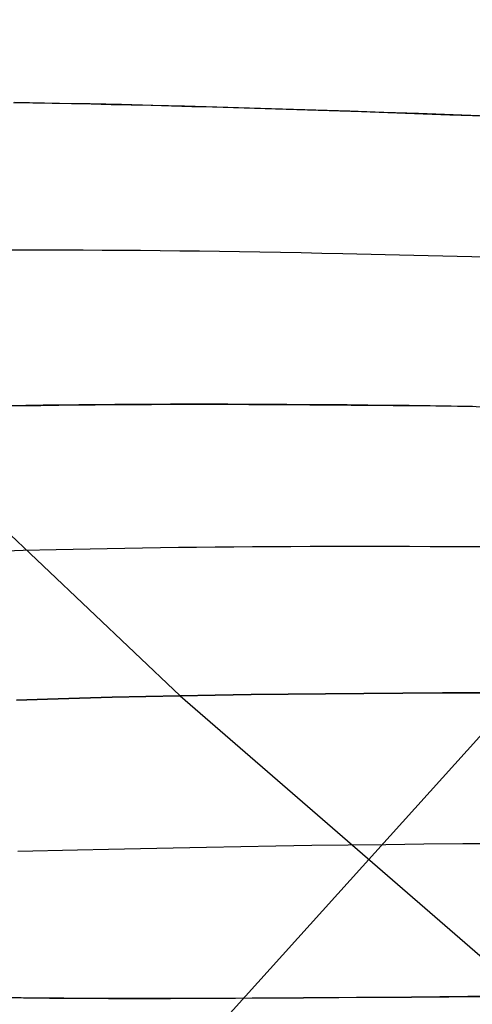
# Model space of a CAD drawing. Header units: millimetres. Extents: x -273 to 273, y -240 to 302.
# Tile 4 of 256: x -249.97 to -248.53, y -227.29 to -224.14. Entities that reach past the tile are written whole.
import ezdxf

# ---------------------------------------------------------------- set-up
doc = ezdxf.new("R2010")
doc.units = ezdxf.units.MM
doc.header["$MEASUREMENT"] = 0
doc.layers.add('IGES level 1', color=7, linetype='Continuous', true_color=0x3e413d)
doc.layers.add('IGES level 2', color=7, linetype='Continuous', true_color=0x008000)

msp = doc.modelspace()

# ---------------------------------------------------------------- linework, layer by layer
at = {"layer": 'IGES level 1'}
msp.add_line((-239.3349, -216.2676, 430.9973), (-253.4763, -231.9527, 6), dxfattribs=at)
at = {"layer": 'IGES level 2', "color": 31, "true_color": 0xfabe47}
for p, q in [((-249.9937, -224.4071, 595.8794), (-249.9325, -224.408, 595.9128)), ((-249.943, -224.4078, 595.9071), (-249.9909, -224.4071, 595.881)), ((-249.8464, -224.4095, 595.9568), (-249.943, -224.4078, 595.9071)), ((-249.9325, -224.408, 595.9128), (-249.8707, -224.409, 595.9447)), ((-249.8707, -224.409, 595.9447), (-249.8083, -224.4102, 595.9752)), ((-249.7484, -224.4114, 596.003), (-249.8464, -224.4095, 595.9568)), ((-249.8083, -224.4102, 595.9752), (-249.7454, -224.4114, 596.0043)), ((-249.649, -224.4135, 596.0458), (-249.7484, -224.4114, 596.003)), ((-249.7454, -224.4114, 596.0043), (-249.682, -224.4128, 596.032)), ((-249.682, -224.4128, 596.032), (-249.618, -224.4143, 596.0584)), ((-249.5483, -224.416, 596.0854), (-249.649, -224.4135, 596.0458)), ((-249.618, -224.4143, 596.0584), (-249.5535, -224.4158, 596.0834)), ((-249.5535, -224.4158, 596.0834), (-249.4885, -224.4175, 596.1072)), ((-249.4464, -224.4186, 596.1218), (-249.5483, -224.416, 596.0854)), ((-249.4885, -224.4175, 596.1072), (-249.4229, -224.4192, 596.1297)), ((-249.3432, -224.4214, 596.1553), (-249.4464, -224.4186, 596.1218)), ((-249.4229, -224.4192, 596.1297), (-249.3568, -224.4211, 596.151)), ((-249.3568, -224.4211, 596.151), (-249.2902, -224.423, 596.1712)), ((-249.2387, -224.4245, 596.1859), (-249.3432, -224.4214, 596.1553)), ((-249.2902, -224.423, 596.1712), (-249.1555, -224.427, 596.208)), ((-249.133, -224.4277, 596.2137), (-249.2387, -224.4245, 596.1859)), ((-249.1555, -224.427, 596.208), (-249.0189, -224.4314, 596.2405)), ((-249.0262, -224.4311, 596.2389), (-249.133, -224.4277, 596.2137)), ((-248.9181, -224.4347, 596.2615), (-249.0262, -224.4311, 596.2389)), ((-249.0189, -224.4314, 596.2405), (-248.8803, -224.436, 596.2688)), ((-248.8088, -224.4384, 596.2818), (-248.9181, -224.4347, 596.2615)), ((-248.8803, -224.436, 596.2688), (-248.7398, -224.4408, 596.2934)), ((-248.6985, -224.4423, 596.2998), (-248.8088, -224.4384, 596.2818)), ((-248.7398, -224.4408, 596.2934), (-248.5974, -224.4459, 596.3143)), ((-248.587, -224.4463, 596.3156), (-248.6985, -224.4423, 596.2998)), ((-248.5974, -224.4459, 596.3143), (-248.4533, -224.4511, 596.3318)), ((-248.4744, -224.4503, 596.3294), (-248.587, -224.4463, 596.3156)), ((-250.0075, -224.8786, 593.943), (-249.9493, -224.8784, 593.9906)), ((-249.9493, -224.8784, 593.9906), (-249.8904, -224.8784, 594.0366)), ((-249.8904, -224.8784, 594.0366), (-249.831, -224.8785, 594.081)), ((-249.831, -224.8785, 594.081), (-249.7709, -224.8787, 594.1238)), ((-249.7709, -224.8787, 594.1238), (-249.7103, -224.879, 594.165)), ((-249.7103, -224.879, 594.165), (-249.6492, -224.8794, 594.2047)), ((-249.6492, -224.8794, 594.2047), (-249.5874, -224.8799, 594.2429)), ((-249.5874, -224.8799, 594.2429), (-249.5251, -224.8805, 594.2796)), ((-249.5251, -224.8805, 594.2796), (-249.4623, -224.8813, 594.3149)), ((-249.4623, -224.8813, 594.3149), (-249.3989, -224.8821, 594.3488)), ((-249.3989, -224.8821, 594.3488), (-249.3349, -224.883, 594.3813)), ((-249.3349, -224.883, 594.3813), (-249.2705, -224.8839, 594.4125)), ((-249.2705, -224.8839, 594.4125), (-249.2055, -224.885, 594.4424)), ((-249.2055, -224.885, 594.4424), (-249.1399, -224.8861, 594.4709)), ((-249.1399, -224.8861, 594.4709), (-249.0739, -224.8874, 594.4983)), ((-249.0739, -224.8874, 594.4983), (-249.0073, -224.8887, 594.5243)), ((-249.0073, -224.8887, 594.5243), (-248.9402, -224.89, 594.5492)), ((-248.9402, -224.89, 594.5492), (-248.8046, -224.893, 594.5955)), ((-248.8046, -224.893, 594.5955), (-248.667, -224.8962, 594.6374)), ((-248.667, -224.8962, 594.6374), (-248.5274, -224.8996, 594.6751)), ((-248.5274, -224.8996, 594.6751), (-248.386, -224.9032, 594.7088)), ((-250.4274, -225.3899, 590.7438), (-249.4608, -226.3058, 585.7391)), ((-250.0199, -225.3782, 591.3208), (-249.9637, -225.3772, 591.3875)), ((-249.9547, -225.377, 591.3981), (-250.0098, -225.378, 591.333)), ((-249.9637, -225.3772, 591.3875), (-249.9069, -225.3763, 591.4524)), ((-249.8989, -225.3761, 591.4614), (-249.9547, -225.377, 591.3981)), ((-249.9069, -225.3763, 591.4524), (-249.8495, -225.3755, 591.5154)), ((-249.8425, -225.3754, 591.5229), (-249.8989, -225.3761, 591.4614)), ((-249.8495, -225.3755, 591.5154), (-249.7914, -225.3748, 591.5765)), ((-249.7855, -225.3747, 591.5827), (-249.8425, -225.3754, 591.5229)), ((-249.7914, -225.3748, 591.5765), (-249.7326, -225.3742, 591.6359)), ((-249.728, -225.3742, 591.6407), (-249.7855, -225.3747, 591.5827)), ((-249.7326, -225.3742, 591.6359), (-249.6733, -225.3737, 591.6935)), ((-249.6697, -225.3737, 591.697), (-249.728, -225.3742, 591.6407)), ((-249.6733, -225.3737, 591.6935), (-249.6133, -225.3734, 591.7494)), ((-249.6109, -225.3733, 591.7517), (-249.6697, -225.3737, 591.697)), ((-249.6133, -225.3734, 591.7494), (-249.5527, -225.3731, 591.8035)), ((-249.5515, -225.3731, 591.8047), (-249.6109, -225.3733, 591.7517)), ((-249.5527, -225.3731, 591.8035), (-249.4914, -225.3729, 591.856)), ((-249.4916, -225.3729, 591.8561), (-249.5515, -225.3731, 591.8047)), ((-249.431, -225.3728, 591.9059), (-249.4916, -225.3729, 591.8561)), ((-249.4914, -225.3729, 591.856), (-249.4296, -225.3728, 591.9068)), ((-249.3698, -225.3728, 591.9542), (-249.431, -225.3728, 591.9059)), ((-249.4296, -225.3728, 591.9068), (-249.3672, -225.3728, 591.956)), ((-249.3081, -225.3729, 592.0009), (-249.3698, -225.3728, 591.9542)), ((-249.3672, -225.3728, 591.956), (-249.3041, -225.3729, 592.0035)), ((-249.2458, -225.373, 592.0461), (-249.3081, -225.3729, 592.0009)), ((-249.3041, -225.3729, 592.0035), (-249.2405, -225.373, 592.0496)), ((-249.183, -225.3733, 592.0899), (-249.2458, -225.373, 592.0461)), ((-249.2405, -225.373, 592.0496), (-249.1763, -225.3733, 592.0941)), ((-249.1196, -225.3736, 592.1321), (-249.183, -225.3733, 592.0899)), ((-249.1763, -225.3733, 592.0941), (-249.1115, -225.3736, 592.1371)), ((-249.0557, -225.374, 592.173), (-249.1196, -225.3736, 592.1321)), ((-249.1115, -225.3736, 592.1371), (-249.0461, -225.374, 592.1786)), ((-248.9912, -225.3744, 592.2125), (-249.0557, -225.374, 592.173)), ((-249.0461, -225.374, 592.1786), (-248.9802, -225.3745, 592.2186)), ((-248.9262, -225.375, 592.2506), (-248.9912, -225.3744, 592.2125)), ((-248.9802, -225.3745, 592.2186), (-248.9137, -225.3751, 592.2573)), ((-248.8606, -225.3756, 592.2873), (-248.9262, -225.375, 592.2506)), ((-248.9137, -225.3751, 592.2573), (-248.8466, -225.3757, 592.2946)), ((-248.7945, -225.3763, 592.3228), (-248.8606, -225.3756, 592.2873)), ((-248.8466, -225.3757, 592.2946), (-248.779, -225.3764, 592.3305)), ((-248.7279, -225.377, 592.357), (-248.7945, -225.3763, 592.3228)), ((-248.779, -225.3764, 592.3305), (-248.7109, -225.3772, 592.3651)), ((-248.6608, -225.3778, 592.3899), (-248.7279, -225.377, 592.357)), ((-248.7109, -225.3772, 592.3651), (-248.6422, -225.378, 592.3983)), ((-248.5251, -225.3796, 592.4521), (-248.6608, -225.3778, 592.3899)), ((-248.6422, -225.378, 592.3983), (-248.573, -225.3789, 592.4304)), ((-248.573, -225.3789, 592.4304), (-248.433, -225.3809, 592.4907)), ((-250.0669, -225.8432, 588.2714), (-249.9637, -225.8401, 588.4397)), ((-249.9637, -225.8401, 588.4397), (-249.8577, -225.8374, 588.6004)), ((-249.8577, -225.8374, 588.6004), (-249.7491, -225.835, 588.7536)), ((-249.7491, -225.835, 588.7536), (-249.6939, -225.8339, 588.8274)), ((-249.6939, -225.8339, 588.8274), (-249.638, -225.8329, 588.8995)), ((-249.638, -225.8329, 588.8995), (-249.5814, -225.832, 588.9697)), ((-249.5814, -225.832, 588.9697), (-249.5242, -225.8312, 589.0382)), ((-249.5242, -225.8312, 589.0382), (-249.4665, -225.8305, 589.105)), ((-249.4665, -225.8305, 589.105), (-249.408, -225.8298, 589.1701)), ((-249.408, -225.8298, 589.1701), (-249.349, -225.8292, 589.2335)), ((-249.349, -225.8292, 589.2335), (-249.2894, -225.8287, 589.2953)), ((-249.2894, -225.8287, 589.2953), (-249.2292, -225.8283, 589.3554)), ((-249.2292, -225.8283, 589.3554), (-249.1684, -225.8279, 589.4139)), ((-249.1684, -225.8279, 589.4139), (-249.107, -225.8277, 589.4709)), ((-249.107, -225.8277, 589.4709), (-249.045, -225.8274, 589.5263)), ((-249.045, -225.8274, 589.5263), (-248.9824, -225.8273, 589.5802)), ((-248.9824, -225.8273, 589.5802), (-248.9193, -225.8272, 589.6326)), ((-248.9193, -225.8272, 589.6326), (-248.8556, -225.8272, 589.6835)), ((-248.8556, -225.8272, 589.6835), (-248.7914, -225.8272, 589.733)), ((-248.7914, -225.8272, 589.733), (-248.7266, -225.8273, 589.781)), ((-248.7266, -225.8273, 589.781), (-248.6612, -225.8275, 589.8277)), ((-248.6612, -225.8275, 589.8277), (-248.5953, -225.8277, 589.873)), ((-248.5953, -225.8277, 589.873), (-248.5289, -225.828, 589.9169)), ((-248.5289, -225.828, 589.9169), (-248.3945, -225.8287, 590.0009)), ((-249.885, -226.3164, 585.0185), (-249.7828, -226.3134, 585.2085)), ((-249.7828, -226.3134, 585.2085), (-249.885, -226.3164, 585.0185)), ((-249.7828, -226.3134, 585.2085), (-249.6781, -226.3106, 585.3921)), ((-249.6781, -226.3106, 585.3921), (-249.7828, -226.3134, 585.2085)), ((-249.6781, -226.3106, 585.3921), (-249.5708, -226.3081, 585.569)), ((-249.5708, -226.3081, 585.569), (-249.6781, -226.3106, 585.3921)), ((-249.5708, -226.3081, 585.569), (-249.4608, -226.3058, 585.7391)), ((-249.4608, -226.3058, 585.7391), (-249.5708, -226.3081, 585.569)), ((-249.4608, -226.3058, 585.7391), (-249.3483, -226.3038, 585.902)), ((-249.3483, -226.3038, 585.902), (-249.4608, -226.3058, 585.7391)), ((-249.4608, -226.3058, 585.7391), (-248.353, -227.2671, 579.2788)), ((-249.3483, -226.3038, 585.902), (-249.2332, -226.302, 586.0579)), ((-249.2332, -226.302, 586.0579), (-249.3483, -226.3038, 585.902)), ((-249.2332, -226.302, 586.0579), (-249.1155, -226.3005, 586.2071)), ((-249.1155, -226.3005, 586.2071), (-249.2332, -226.302, 586.0579)), ((-249.1155, -226.3005, 586.2071), (-248.9954, -226.2991, 586.3497)), ((-248.9954, -226.2991, 586.3497), (-249.1155, -226.3005, 586.2071)), ((-248.9954, -226.2991, 586.3497), (-248.8729, -226.2981, 586.4858)), ((-248.8729, -226.2981, 586.4858), (-248.9954, -226.2991, 586.3497)), ((-248.8729, -226.2981, 586.4858), (-248.748, -226.2972, 586.6157)), ((-248.748, -226.2972, 586.6157), (-248.8729, -226.2981, 586.4858)), ((-248.748, -226.2972, 586.6157), (-248.6208, -226.2966, 586.7395)), ((-248.6208, -226.2966, 586.7395), (-248.748, -226.2972, 586.6157)), ((-248.6208, -226.2966, 586.7395), (-248.4913, -226.2961, 586.8575)), ((-248.4913, -226.2961, 586.8575), (-248.6208, -226.2966, 586.7395)), ((-249.9845, -226.3197, 584.8224), (-249.885, -226.3164, 585.0185)), ((-249.885, -226.3164, 585.0185), (-249.9845, -226.3197, 584.8224)), ((-249.2666, -226.7881, 582.1404), (-249.1545, -226.7862, 582.3245)), ((-249.1545, -226.7862, 582.3245), (-249.0398, -226.7844, 582.5026)), ((-249.0398, -226.7844, 582.5026), (-248.9226, -226.7828, 582.6745)), ((-248.9226, -226.7828, 582.6745), (-248.8028, -226.7814, 582.8398)), ((-248.8028, -226.7814, 582.8398), (-248.6805, -226.7801, 582.9988)), ((-248.6805, -226.7801, 582.9988), (-248.5558, -226.7789, 583.1516)), ((-248.5558, -226.7789, 583.1516), (-248.4286, -226.778, 583.2983)), ((-249.9806, -226.8032, 580.7052), (-249.7892, -226.7987, 581.1386)), ((-249.7892, -226.7987, 581.1386), (-249.6898, -226.7965, 581.3488)), ((-249.6898, -226.7965, 581.3488), (-249.5878, -226.7943, 581.5544)), ((-249.5878, -226.7943, 581.5544), (-249.4832, -226.7921, 581.7551)), ((-249.4832, -226.7921, 581.7551), (-249.3762, -226.7901, 581.9505)), ((-249.3762, -226.7901, 581.9505), (-249.2666, -226.7881, 582.1404)), ((-249.9696, -227.2729, 576.2304), (-250.2267, -227.2676, 575.5505)), ((-250.0576, -227.2715, 576.0049), (-249.8789, -227.2738, 576.4555)), ((-249.833, -227.2741, 576.5666), (-249.9696, -227.2729, 576.2304)), ((-249.8789, -227.2738, 576.4555), (-249.6904, -227.2749, 576.899)), ((-249.6908, -227.2747, 576.8987), (-249.833, -227.2741, 576.5666)), ((-249.543, -227.2748, 577.2254), (-249.6908, -227.2747, 576.8987)), ((-249.6904, -227.2749, 576.899), (-249.4921, -227.2749, 577.3331)), ((-249.3897, -227.2744, 577.5459), (-249.543, -227.2748, 577.2254)), ((-249.4921, -227.2749, 577.3331), (-249.284, -227.2741, 577.7553)), ((-249.2307, -227.2736, 577.8588), (-249.3897, -227.2744, 577.5459)), ((-249.284, -227.2741, 577.7553), (-249.0661, -227.2727, 578.1633)), ((-249.0662, -227.2726, 578.1634), (-249.2307, -227.2736, 577.8588)), ((-248.8962, -227.2714, 578.4586), (-249.0662, -227.2726, 578.1634)), ((-249.0661, -227.2727, 578.1633), (-248.9534, -227.2719, 578.3612)), ((-248.9534, -227.2719, 578.3612), (-248.8383, -227.2709, 578.5547)), ((-248.7207, -227.27, 578.7436), (-248.8962, -227.2714, 578.4586)), ((-248.8383, -227.2709, 578.5547), (-248.7207, -227.27, 578.7435)), ((-248.5396, -227.2685, 579.0173), (-248.7207, -227.27, 578.7436)), ((-248.7207, -227.27, 578.7435), (-248.6006, -227.269, 578.9273)), ((-248.6006, -227.269, 578.9273), (-248.478, -227.268, 579.1058)), ((-248.447, -227.2678, 579.1496), (-248.5396, -227.2685, 579.0173))]:
    msp.add_line(p, q, dxfattribs=at)

doc.saveas('drawing.dxf')
